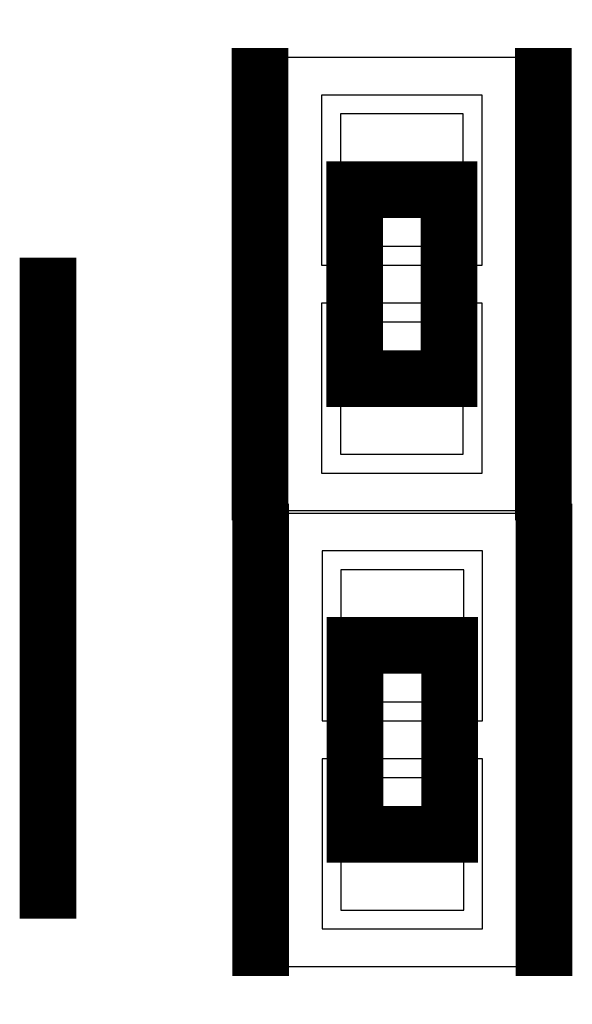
# Model space of a CAD drawing. Extents: x -10 to 137, y -32 to 198.
# Tile 50 of 64: x 71.76 to 73.24, y 119.68 to 122.33. Entities that reach past the tile are written whole.
import ezdxf

# ---------------------------------------------------------------- set-up
doc = ezdxf.new("R2010")
doc.units = 0
for name, color, linetype in [('PG_ASSEMBLY_BOTTOM', 52, 'CONTINUOUS'), ('PG_DFA_BOUND_BOTTOM', 254, 'CONTINUOUS'), ('PG_PLACE_BOUND_BOTTOM', 73, 'CONTINUOUS'), ('PG_SILKSCREEN_BOTTOM', 2, 'CONTINUOUS'), ('PIN_BOTTOM', 2, 'CONTINUOUS'), ('PIN_PASTEMASK_BOTTOM', 132, 'CONTINUOUS'), ('PIN_SOLDERMASK_BOTTOM', 212, 'CONTINUOUS')]:
    doc.layers.add(name, color=color, linetype=linetype)

msp = doc.modelspace()

# ---------------------------------------------------------------- linework, layer by layer
at = {"layer": 'PG_ASSEMBLY_BOTTOM', "const_width": 0.1524}
for points in [[(72.65924, 121.363232), (72.65924, 121.871486), (72.91324, 121.871486), (72.91324, 121.363232), (72.65924, 121.363232)], [(72.66051, 120.137682), (72.66051, 120.645682), (72.91451, 120.645682), (72.91451, 120.137682), (72.66051, 120.137682)]]:
    msp.add_lwpolyline(points, dxfattribs=at)
at = {"layer": 'PG_DFA_BOUND_BOTTOM'}
for points in [[(73.103486, 122.227594), (73.103486, 121.007378), (72.468486, 121.007378), (72.468486, 122.227594)], [(72.47001, 119.781574), (72.47001, 121.00179), (73.10501, 121.00179), (73.10501, 119.781574)]]:
    msp.add_lwpolyline(points, close=True, dxfattribs=at)
at = {"layer": 'PG_PLACE_BOUND_BOTTOM'}
for points in [[(72.91324, 121.871486), (72.91324, 121.363486), (72.65924, 121.363486), (72.65924, 121.871486)], [(72.66051, 120.137682), (72.66051, 120.645682), (72.91451, 120.645682), (72.91451, 120.137682)]]:
    msp.add_lwpolyline(points, close=True, dxfattribs=at)
at = {"layer": 'PG_SILKSCREEN_BOTTOM', "const_width": 0.1524}
for points in [[(72.40524, 120.982486), (72.40524, 122.252486)], [(73.166986, 120.982486), (73.166986, 122.252486)], [(71.834756, 121.68886), (71.834756, 119.91086)], [(72.40651, 119.756682), (72.40651, 121.026682)], [(73.16851, 119.756682), (73.16851, 121.026682)]]:
    msp.add_lwpolyline(points, dxfattribs=at)
at = {"layer": 'PIN_BOTTOM'}
for points in [[(72.62114, 121.719594), (72.95134, 121.719594), (72.95134, 122.075194), (72.62114, 122.075194)], [(72.62114, 121.159778), (72.95134, 121.159778), (72.95134, 121.515378), (72.62114, 121.515378)], [(72.62241, 120.49379), (72.95261, 120.49379), (72.95261, 120.84939), (72.62241, 120.84939)], [(72.62241, 119.933974), (72.95261, 119.933974), (72.95261, 120.289574), (72.62241, 120.289574)]]:
    msp.add_lwpolyline(points, close=True, dxfattribs=at)
at = {"layer": 'PIN_PASTEMASK_BOTTOM'}
for points in [[(72.62114, 121.719594), (72.95134, 121.719594), (72.95134, 122.075194), (72.62114, 122.075194)], [(72.62114, 121.159778), (72.95134, 121.159778), (72.95134, 121.515378), (72.62114, 121.515378)], [(72.62241, 120.49379), (72.95261, 120.49379), (72.95261, 120.84939), (72.62241, 120.84939)], [(72.62241, 119.933974), (72.95261, 119.933974), (72.95261, 120.289574), (72.62241, 120.289574)]]:
    msp.add_lwpolyline(points, close=True, dxfattribs=at)
at = {"layer": 'PIN_SOLDERMASK_BOTTOM'}
for points in [[(72.57034, 121.668794), (73.00214, 121.668794), (73.00214, 122.125994), (72.57034, 122.125994)], [(72.57034, 121.108978), (73.00214, 121.108978), (73.00214, 121.566178), (72.57034, 121.566178)], [(72.57161, 120.44299), (73.00341, 120.44299), (73.00341, 120.90019), (72.57161, 120.90019)], [(72.57161, 119.883174), (73.00341, 119.883174), (73.00341, 120.340374), (72.57161, 120.340374)]]:
    msp.add_lwpolyline(points, close=True, dxfattribs=at)

doc.saveas('drawing.dxf')
